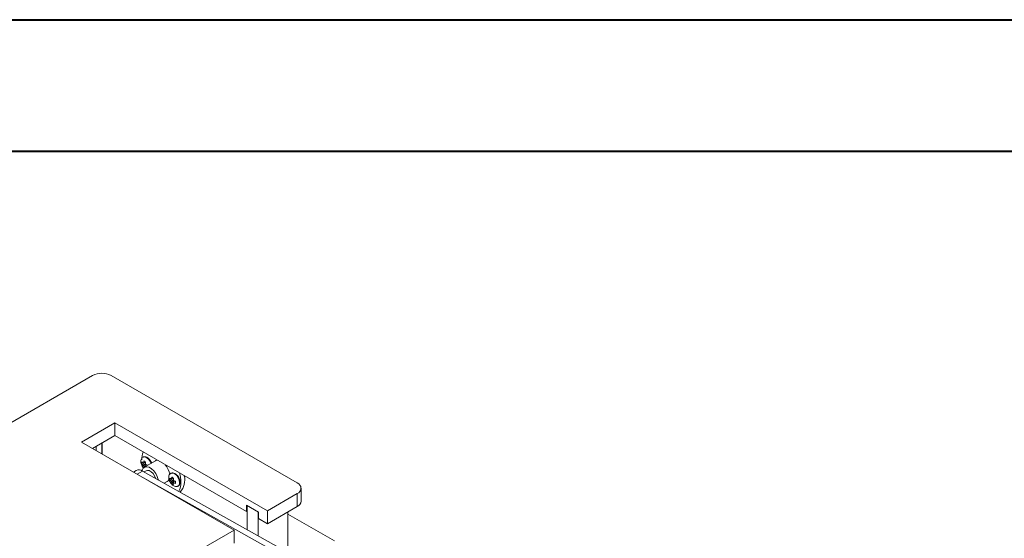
# Model space of a CAD drawing. Header units: millimetres. Extents: x 0 to 210, y 0 to 297.
# Tile 23 of 24: x 132 to 170, y 277 to 297. Entities that reach past the tile are written whole.
import ezdxf

# ---------------------------------------------------------------- set-up
doc = ezdxf.new("R2010")
doc.units = ezdxf.units.MM

msp = doc.modelspace()

# ---------------------------------------------------------------- linework, layer by layer
at = {"color": 7, "linetype": 'Continuous', "lineweight": 40}
for p, q in [((0.079, 297.215), (210.079, 297.215)), ((10.079, 292.215), (205.079, 292.215))]:
    msp.add_line(p, q, dxfattribs=at)
at = {"color": 7, "linetype": 'Continuous', "lineweight": 15}
for p, q in [((135.016, 283.687), (115.217, 272.257)), ((142.794, 279.605), (135.723, 283.687)), ((134.591, 281.156), (135.864, 281.891)), ((135.864, 281.891), (141.662, 278.543)), ((135.864, 281.891), (135.864, 281.401)), ((135.016, 280.911), (135.864, 281.401)), ((135.864, 281.401), (140.867, 278.513)), ((140.39, 277.809), (134.591, 281.156)), ((135.157, 280.993), (135.157, 280.829)), ((135.369, 281.115), (135.369, 280.707)), ((135.383, 280.699), (135.383, 281.123)), ((136.928, 280.583), (136.925, 280.581)), ((136.954, 280.356), (136.893, 280.401)), ((136.893, 280.319), (137.026, 280.335)), ((136.954, 280.275), (136.893, 280.319)), ((136.902, 280.245), (136.958, 280.169)), ((136.936, 280.157), (136.904, 280.307)), ((136.954, 280.356), (137.032, 280.401)), ((136.954, 280.275), (137.025, 280.315)), ((136.954, 280.275), (136.963, 280.2)), ((136.963, 280.2), (137.042, 280.307)), ((136.963, 280.2), (136.977, 280.191)), ((137.407, 280.443), (136.983, 280.198)), ((137.025, 280.234), (137.102, 280.279)), ((137.102, 280.267), (137.102, 280.28)), ((136.675, 280.078), (136.566, 280.016)), ((147.596, 273.835), (136.72, 279.927)), ((147.808, 273.957), (136.919, 280.057)), ((137.058, 280.068), (136.979, 280.023)), ((138.015, 279.744), (137.954, 279.789)), ((137.988, 279.97), (137.985, 279.969)), ((138.015, 279.744), (138.092, 279.789)), ((137.741, 279.597), (137.857, 279.664)), ((137.954, 279.707), (138.086, 279.722)), ((138.015, 279.662), (137.954, 279.707)), ((138.015, 279.662), (138.085, 279.703)), ((138.015, 279.662), (138.023, 279.587)), ((138.023, 279.587), (138.103, 279.694)), ((138.085, 279.621), (138.163, 279.666)), ((138.085, 279.621), (138.094, 279.547)), ((141.662, 278.543), (142.794, 279.197)), ((142.794, 279.197), (142.794, 278.707)), ((142.94, 278.911), (142.94, 279.401)), ((140.867, 278.758), (140.867, 278.513)), ((140.867, 278.758), (141.326, 278.492)), ((141.309, 278.503), (140.885, 278.748)), ((140.885, 278.748), (140.885, 277.836)), ((141.662, 278.054), (142.794, 278.707)), ((140.885, 278.523), (140.867, 278.513)), ((141.309, 278.503), (141.309, 277.598)), ((141.326, 278.492), (141.326, 278.247)), ((141.662, 278.543), (141.662, 278.054)), ((142.44, 276.964), (142.44, 278.503)), ((144.208, 277.399), (142.44, 278.419)), ((141.326, 278.247), (141.662, 278.054)), ((122.995, 267.767), (140.39, 277.809)), ((140.39, 277.809), (140.39, 277.319))]:
    msp.add_line(p, q, dxfattribs=at)
at = {"color": 8, "linetype": 'Continuous', "lineweight": 15}
msp.add_line((136.708, 279.934), (136.919, 280.057), dxfattribs=at)
at = {"color": 8, "linetype": 'Continuous', "lineweight": 15, "flags": 128}
for points in [[(137.24, 280.347), (137.212, 280.409), (137.154, 280.493), (137.084, 280.556), (137.012, 280.59), (136.947, 280.591), (136.928, 280.583)], [(138.325, 279.613), (138.311, 279.703), (138.273, 279.797), (138.215, 279.881), (138.145, 279.944), (138.073, 279.978), (138.007, 279.978), (137.988, 279.97)]]:
    msp.add_lwpolyline(points, dxfattribs=at)
at = {"color": 7, "linetype": 'Continuous', "lineweight": 15, "flags": 128}
for points in [[(136.897, 280.068), (136.902, 280.088), (136.94, 280.162), (136.999, 280.207), (137.075, 280.219), (137.162, 280.198), (137.253, 280.146), (137.34, 280.067), (137.416, 279.966), (137.475, 279.853), (137.513, 279.736), (137.516, 279.723)], [(137.407, 280.443), (137.423, 280.452), (137.486, 280.464)], [(137.405, 279.785), (137.37, 279.872), (137.314, 279.96), (137.244, 280.029), (137.171, 280.071), (137.102, 280.082), (137.058, 280.068)]]:
    msp.add_lwpolyline(points, dxfattribs=at)
at = {"color": 7, "linetype": 'Continuous', "lineweight": 15}
for centre, radius, start, end in [((135.369, 283.004), 0.769, 62.6097, 117.3903), ((137.577, 280.504), 0.688, 156.6542, 181.7956), ((137.236, 279.825), 0.718, 7.5212, 40.9959), ((136.778, 279.858), 0.244, 54.6218, 115.2106), ((137.441, 279.663), 0.934, 336.174, 20.0722), ((137.835, 279.717), 0.686, 317.9843, 13.5573), ((137.75, 279.827), 0.195, 303.2705, 347.5973), ((138.194, 279.594), 0.132, 303.0781, 7.9567), ((142.716, 279.401), 0.218, 290.7834, 69.2166), ((142.69, 278.936), 0.251, 294.3747, 354.3052)]:
    msp.add_arc(centre, radius, start, end, dxfattribs=at)
for points, knots in [([(136.927, 280.582), (136.913, 280.572), (136.882, 280.549), (136.855, 280.492), (136.847, 280.427), (136.854, 280.365), (136.871, 280.305), (136.891, 280.266), (136.902, 280.245)], [0, 0, 0, 0, 0.152552, 0.347629, 0.545683, 0.684057, 0.829689, 1, 1, 1, 1]), ([(137.26, 280.346), (137.257, 280.356), (137.247, 280.395), (137.208, 280.462), (137.148, 280.533), (137.079, 280.582), (137.011, 280.602), (136.957, 280.601), (136.935, 280.584), (136.93, 280.58)], [0, 0, 0, 0, 0.066433, 0.249266, 0.433084, 0.619937, 0.789876, 0.946961, 1, 1, 1, 1]), ([(136.893, 280.401), (136.892, 280.381), (136.891, 280.354), (136.893, 280.327), (136.893, 280.319)], [0, 0, 0, 0, 0.720111, 1, 1, 1, 1]), ([(136.963, 280.441), (136.96, 280.421), (136.955, 280.392), (136.954, 280.364), (136.954, 280.356)], [0, 0, 0, 0, 0.703786, 1, 1, 1, 1]), ([(137.033, 280.4), (137.016, 280.41), (136.991, 280.424), (136.969, 280.437), (136.963, 280.441)], [0, 0, 0, 0, 0.720111, 1, 1, 1, 1]), ([(137.033, 280.4), (137.03, 280.38), (137.026, 280.351), (137.025, 280.324), (137.025, 280.315)], [0, 0, 0, 0, 0.703786, 1, 1, 1, 1]), ([(137.102, 280.28), (137.083, 280.288), (137.056, 280.299), (137.032, 280.312), (137.025, 280.315)], [0, 0, 0, 0, 0.703786, 1, 1, 1, 1]), ([(137.987, 279.97), (137.974, 279.96), (137.942, 279.937), (137.915, 279.88), (137.908, 279.815), (137.915, 279.752), (137.932, 279.693), (137.952, 279.653), (137.963, 279.632)], [0, 0, 0, 0, 0.152552, 0.347629, 0.545683, 0.684057, 0.829689, 1, 1, 1, 1]), ([(137.954, 279.789), (137.953, 279.769), (137.951, 279.742), (137.953, 279.715), (137.954, 279.707)], [0, 0, 0, 0, 0.720111, 1, 1, 1, 1]), ([(138.339, 279.633), (138.339, 279.648), (138.337, 279.691), (138.315, 279.765), (138.269, 279.85), (138.208, 279.921), (138.139, 279.97), (138.071, 279.989), (138.018, 279.988), (137.996, 279.972), (137.991, 279.967)], [0, 0, 0, 0, 0.081074, 0.231729, 0.38219, 0.533462, 0.68723, 0.82708, 0.956352, 1, 1, 1, 1]), ([(138.023, 279.829), (138.02, 279.808), (138.016, 279.779), (138.015, 279.752), (138.015, 279.744)], [0, 0, 0, 0, 0.703786, 1, 1, 1, 1]), ([(138.094, 279.788), (138.076, 279.798), (138.052, 279.812), (138.029, 279.825), (138.023, 279.829)], [0, 0, 0, 0, 0.720111, 1, 1, 1, 1]), ([(138.094, 279.788), (138.091, 279.767), (138.087, 279.739), (138.086, 279.711), (138.085, 279.703)], [0, 0, 0, 0, 0.703786, 1, 1, 1, 1]), ([(137.963, 279.632), (137.981, 279.604), (138.008, 279.564), (138.058, 279.518), (138.106, 279.486), (138.165, 279.466), (138.221, 279.464), (138.253, 279.478), (138.267, 279.485)], [0, 0, 0, 0, 0.240472, 0.341552, 0.508374, 0.682038, 0.863156, 1, 1, 1, 1]), ([(138.023, 279.587), (138.039, 279.577), (138.062, 279.562), (138.087, 279.55), (138.094, 279.547)], [0, 0, 0, 0, 0.720111, 1, 1, 1, 1]), ([(138.163, 279.668), (138.144, 279.676), (138.117, 279.687), (138.093, 279.699), (138.085, 279.703)], [0, 0, 0, 0, 0.703786, 1, 1, 1, 1]), ([(138.163, 279.586), (138.144, 279.594), (138.117, 279.605), (138.093, 279.618), (138.085, 279.621)], [0, 0, 0, 0, 0.703786, 1, 1, 1, 1]), ([(138.163, 279.586), (138.163, 279.605), (138.162, 279.632), (138.163, 279.66), (138.163, 279.668)], [0, 0, 0, 0, 0.720111, 1, 1, 1, 1]), ([(138.265, 279.486), (138.268, 279.487), (138.292, 279.496), (138.321, 279.537), (138.338, 279.587), (138.339, 279.622), (138.339, 279.633)], [0, 0, 0, 0, 0.072499, 0.450278, 0.823065, 1, 1, 1, 1])]:
    msp.add_open_spline(points, degree=3, knots=knots, dxfattribs=at)

doc.saveas('drawing.dxf')
